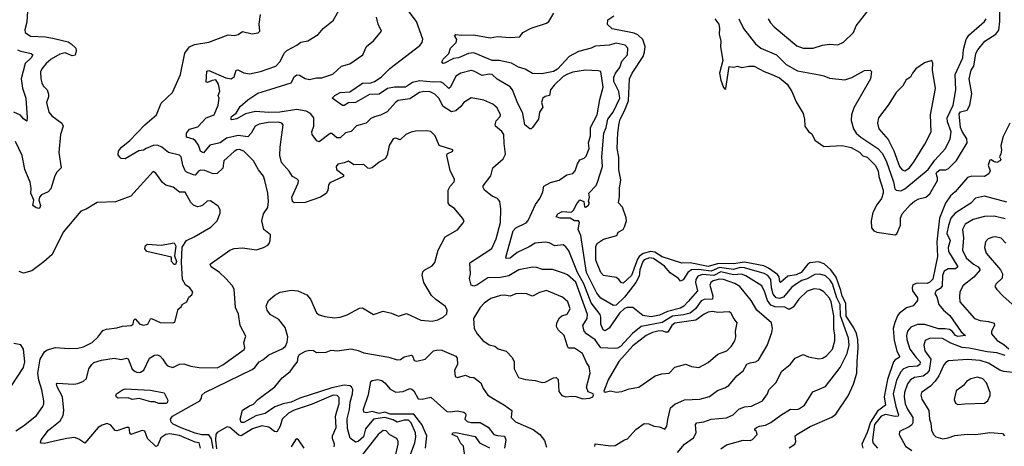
# Model space of a CAD drawing. Extents: x 1552033 to 1694788, y 811965 to 917215.
# Tile 83 of 256: x 1593978 to 1601038, y 830819 to 833878. Entities that reach past the tile are written whole.
import ezdxf

# ---------------------------------------------------------------- set-up
doc = ezdxf.new("R2010")
doc.units = 0

msp = doc.modelspace()

# ---------------------------------------------------------------- linework, layer by layer
at = {"layer": '0CON20XD'}
for points in [[(1594038.4, 834015), (1594029.3, 833860.7), (1594014.7, 833804.7), (1594017.8, 833785), (1594055, 833760), (1594164, 833754), (1594225, 833744), (1594325, 833718.8), (1594347.1, 833705), (1594380.8, 833675), (1594383.9, 833653.9), (1594375, 833623.3), (1594355, 833620), (1594305, 833639.4), (1594265, 833631.9), (1594204.4, 833595), (1594168.1, 833565), (1594135.8, 833525), (1594127.5, 833505), (1594129.2, 833455), (1594136.7, 833425), (1594146.2, 833405), (1594174, 833374), (1594184.4, 833345), (1594184.4, 833325), (1594169.6, 833285), (1594186.9, 833215), (1594208.3, 833188.3), (1594281.2, 833135), (1594289.2, 833115), (1594271.4, 833055), (1594257.5, 832925), (1594274.2, 832815), (1594245, 832783.8), (1594231.1, 832758.9), (1594201.9, 832665), (1594182.9, 832645), (1594135, 832622.4), (1594119.2, 832605), (1594115.2, 832585), (1594126.6, 832545), (1594121.7, 832528.3), (1594115, 832524.4), (1594095, 832530), (1594073.1, 832545), (1594080, 832585), (1594058.5, 832635), (1594060.6, 832670.6), (1594054.1, 832714.1), (1594014.4, 832804.4), (1593996.1, 832905), (1593947.8, 833005)], [(1595887.4, 831932.6), (1595925, 831938.5), (1595973.2, 831933.2), (1596036.3, 831906.3), (1596064.3, 831875), (1596105, 831776.7), (1596125, 831761.2), (1596165, 831750), (1596235, 831741.1), (1596275, 831744.4), (1596325, 831761.9), (1596415, 831809.2), (1596435, 831812), (1596515, 831763.8), (1596585, 831788), (1596645, 831774.2), (1596695, 831752), (1596751.7, 831771.7), (1596853.2, 831723.2), (1596935, 831715.7), (1596975, 831725.7), (1597014.3, 831745.7), (1597040, 831770), (1597044, 831795), (1597030.7, 831820.7), (1596961.1, 831871.1), (1596931.4, 831901.4), (1596875.6, 831995), (1596863, 832047), (1596868.8, 832071.2), (1596883.3, 832085), (1596935, 832114), (1596953.7, 832136.3), (1596978.1, 832225), (1597028.3, 832321.7), (1597117.9, 832372.1), (1597158.8, 832421.2), (1597163.8, 832435), (1597153.8, 832455), (1597095, 832524), (1597062, 832545), (1597049.4, 832565), (1597051.1, 832655), (1597065, 832683.8), (1597094.3, 832715), (1597096.8, 832733.2), (1597065, 832797.5), (1597040, 832905), (1597044.2, 832915.8), (1597083.3, 832935), (1597083.3, 832945), (1596986.7, 832975), (1596956.2, 833045), (1596925, 833077.5), (1596895, 833081.9), (1596815, 833077.9), (1596785, 833072.2), (1596746.2, 833055), (1596705, 833016.2), (1596675, 833028.8), (1596655, 833023.3), (1596626.7, 832975), (1596612.7, 832907.3), (1596599.7, 832880.3), (1596555, 832855.6), (1596505, 832816.7), (1596485, 832810), (1596473.3, 832813.3), (1596445, 832839.2), (1596375, 832838.6), (1596335, 832864.3), (1596305, 832850.8), (1596258.1, 832841.9), (1596247.1, 832825), (1596249.2, 832805), (1596300, 832765), (1596300, 832755), (1596201.1, 832708.9), (1596191.2, 832695), (1596186.7, 832653.3), (1596175, 832631.4), (1596135, 832604.5), (1596025, 832566.4), (1595945, 832565.8), (1595932.9, 832575), (1595929.5, 832605), (1595973.8, 832705), (1595976.2, 832725), (1595965, 832738.1), (1595933.8, 832755), (1595911.3, 832791.3), (1595855, 832853.3), (1595844.1, 832904.1), (1595845.3, 832965.3), (1595867.1, 833125), (1595856.8, 833136.8), (1595833.1, 833143.1), (1595758.8, 833141.2), (1595695, 833128.9), (1595665.5, 833115), (1595636.7, 833063.3), (1595615, 833038.8), (1595545, 833047.8), (1595460.5, 833029.5), (1595415, 832994.6), (1595341.2, 832978.8), (1595295, 832923.3), (1595275.4, 832935.4), (1595259.3, 832979.3), (1595239.2, 833009.2), (1595221.7, 833021.7), (1595175, 833036.9), (1595175, 833064.3), (1595195, 833092.5), (1595255, 833110.7), (1595314.8, 833175.2), (1595373.2, 833196.8), (1595400.2, 833265), (1595408.2, 833315), (1595402, 833335), (1595413.8, 833365), (1595403.8, 833415), (1595385, 833446.2), (1595357.7, 833442.3), (1595325, 833427.5), (1595315, 833430), (1595320.7, 833509.3), (1595335, 833513.3), (1595455, 833460.5), (1595495, 833453.1), (1595515, 833467.5), (1595530.6, 833515), (1595542.5, 833517.5), (1595585, 833496.8), (1595625, 833490.9), (1595705, 833506.2), (1595813.8, 833545), (1595845, 833577.8), (1595875, 833637.5), (1595893, 833657), (1595966, 833695), (1595992.9, 833717.1), (1596045, 833727.1), (1596117.5, 833772.5), (1596155, 833816), (1596225, 833871.2), (1596275, 833961.2)], [(1598694.5, 830775), (1598745.7, 830834.3), (1598809.2, 830880.8), (1598827.9, 830915), (1598823.7, 830975), (1598832.2, 830987.8), (1598883.3, 830995), (1598936.4, 831013.6), (1599045, 831022.8), (1599094, 831046), (1599135, 831085.6), (1599175, 831102.9), (1599225, 831108.1), (1599305, 831144.6), (1599340, 831195), (1599349.4, 831225), (1599400.6, 831275), (1599441.7, 831358.3), (1599503, 831407), (1599539.1, 831450.9), (1599595, 831476.9), (1599635, 831460.6), (1599707.6, 831447.6), (1599735, 831452.2), (1599762.2, 831467.8), (1599806.7, 831515), (1599823.1, 831575), (1599823.9, 831616.1), (1599816.5, 831665), (1599815.6, 831755.6), (1599796.9, 831855), (1599785, 831880.7), (1599745, 831927.5), (1599715, 831944.6), (1599675, 831948.4), (1599625, 831930.6), (1599565.8, 831874.2), (1599525, 831816.1), (1599495, 831799.7), (1599465, 831816.7), (1599395, 831820.4), (1599365, 831831.2), (1599339, 831865), (1599321, 831925), (1599299.8, 831969.8), (1599185, 832042.2), (1599153.3, 832053.3), (1599095, 832049.8), (1599005, 832070.2), (1598955, 832044.8), (1598875, 832052), (1598841.1, 832038.9), (1598826.3, 832015), (1598824.2, 831995), (1598838.9, 831935), (1598771.2, 831858.8), (1598739.4, 831825), (1598715, 831810), (1598623.9, 831786.1), (1598565, 831760.2), (1598505, 831748.9), (1598446.1, 831756.1), (1598374.3, 831814.3), (1598334, 831815), (1598315, 831806.5), (1598279.3, 831775), (1598205, 831666.8), (1598175, 831646.6), (1598161.8, 831655), (1598144.6, 831695), (1598145.3, 831744.7), (1598139.5, 831765), (1598075, 831847.6), (1598023.8, 831985), (1597978.8, 832065), (1597915, 832220), (1597895, 832250), (1597875, 832262.9), (1597815, 832257.3), (1597775, 832278.2), (1597745, 832282.3), (1597675, 832275.3), (1597631.4, 832248.6), (1597545, 832209.1), (1597495, 832168.9), (1597465.8, 832165.8), (1597463.3, 832175), (1597516.6, 832363.4), (1597535, 832386.8), (1597608.8, 832421.2), (1597625, 832437.5), (1597677.3, 832552.7), (1597708.6, 832595), (1597729.4, 832645), (1597737.1, 832685), (1597785, 832710), (1597845, 832726.8), (1597902, 832765), (1597945, 832775.4), (1597961.2, 832795), (1597976.6, 832845), (1597995, 832873.3), (1598025, 832884.4), (1598039.9, 832900.1), (1598061.4, 832955), (1598056.5, 832995), (1598071.2, 833045), (1598070.4, 833105), (1598119.5, 833195), (1598136.7, 833305), (1598161.8, 833395), (1598145, 833505.8), (1598125, 833512.5), (1598035, 833515.5), (1597945, 833500.9), (1597905, 833487.2), (1597875, 833470.3), (1597810.7, 833409.3), (1597784.7, 833375.3), (1597775.9, 833334.1), (1597745, 833326.8), (1597729.1, 833315), (1597720.4, 833285), (1597728.7, 833251.3), (1597705.7, 833215), (1597697.1, 833165), (1597655, 833106.2), (1597645, 833096.7), (1597635, 833096.7), (1597600, 833125), (1597586.4, 833206.4), (1597545, 833290), (1597512, 833375), (1597495, 833397.7), (1597400.5, 833450.5), (1597365, 833486.2), (1597345, 833488), (1597295, 833478), (1597235, 833510), (1597215, 833514.7), (1597142.2, 833495), (1597105, 833473.5), (1597066.4, 833393.7), (1597055, 833385.6), (1597013.6, 833423.6), (1596995, 833432.4), (1596945, 833430), (1596845, 833440.4), (1596795, 833426.6), (1596745, 833393.2), (1596665, 833393.5), (1596615, 833384.8), (1596555, 833343.9), (1596485, 833342), (1596385, 833284.5), (1596335, 833281.2), (1596305, 833263.6), (1596292.7, 833262.7), (1596217.5, 833315), (1596238.8, 833335), (1596275, 833357.1), (1596345, 833360), (1596435, 833421.8), (1596495, 833424.8), (1596523.2, 833435), (1596569.6, 833465), (1596632.5, 833527.5), (1596744.7, 833615.3), (1596847.1, 833692.9), (1596862.7, 833715), (1596868.2, 833738.2), (1596823.2, 833865), (1596763.6, 833943.6)], [(1599005, 830802.5), (1599045, 830831.1), (1599165, 830864.2), (1599215, 830862), (1599232.3, 830867.7), (1599265.8, 830905), (1599260, 830925), (1599250, 830935), (1599250, 830945), (1599261.2, 830955), (1599283.3, 830965), (1599325, 830970.4), (1599365, 830990), (1599435, 831042.9), (1599505, 831085.7), (1599555, 831084.3), (1599569.3, 831090.7), (1599604.5, 831115.5), (1599665, 831211.1), (1599755, 831248.6), (1599860.6, 831385), (1599911.9, 831485), (1599924.8, 831545), (1599920.5, 831595), (1599862.4, 831755), (1599861.1, 831835), (1599838.1, 831885), (1599805, 831984.7), (1599790.5, 832010.5), (1599755, 832041.6), (1599715, 832053.9), (1599679.3, 832050.7), (1599625, 832019.8), (1599585, 832008.9), (1599546.8, 831985), (1599511.8, 831958.2), (1599455, 831889.7), (1599425, 831878.4), (1599402.8, 831882.8), (1599381.3, 831911.3), (1599367.8, 831955), (1599362.8, 832015), (1599343.2, 832043.2), (1599315, 832059.5), (1599175, 832100.2), (1599145, 832100.7), (1599095, 832086.9), (1598995, 832100.4), (1598935, 832074.3), (1598845, 832087.8), (1598795, 832085.6), (1598769.4, 832065), (1598735, 832012.9), (1598715, 832003.8), (1598701.7, 832021.7), (1598643, 832063), (1598601.7, 832111.7), (1598521.5, 832165), (1598495, 832169.7), (1598455, 832155.2), (1598445, 832144.4), (1598424.4, 832085), (1598420.3, 832040.3), (1598396.7, 831995), (1598315, 831887.8), (1598255, 831831.8), (1598235, 831829.6), (1598145, 831882.5), (1598116.6, 831916.6), (1598042, 832065), (1598001.2, 832331.2), (1597981.9, 832375), (1597992, 832425), (1597985, 832436.2), (1597955, 832436), (1597924.3, 832454.3), (1597854.1, 832454.1), (1597824, 832465), (1597835.6, 832485), (1597867.4, 832502.6), (1597935, 832499.2), (1597948.4, 832511.6), (1597972.1, 832557.9), (1597995, 832586.7), (1598022.5, 832575), (1598027, 832537), (1598035, 832534), (1598053.8, 832545), (1598063.3, 832563.3), (1598057.5, 832575), (1598063.3, 832605), (1598060, 832635), (1598111.1, 832688.9), (1598122.1, 832712.1), (1598155.8, 832825), (1598152.6, 832895), (1598166.2, 833063.8), (1598183.6, 833105), (1598194.8, 833165), (1598233.4, 833215), (1598280, 833315), (1598275, 833364.2), (1598239.3, 833435), (1598238.5, 833465), (1598250, 833495), (1598280.5, 833535), (1598295, 833580.6), (1598335.3, 833625), (1598339.5, 833675), (1598320, 833695), (1598255, 833710), (1598205, 833696.4), (1598105, 833688.5), (1598075.7, 833674.3), (1597985, 833649.7), (1597918.5, 833615), (1597835, 833523.5), (1597805, 833506.9), (1597720.8, 833490.8), (1597655, 833492), (1597602.6, 833522.6), (1597555, 833537.4), (1597505, 833565.9), (1597415, 833586.3), (1597365, 833585.2), (1597235, 833640.9), (1597195, 833636.2), (1597125, 833605.5), (1597089.1, 833600.9), (1597025, 833565.5), (1597014, 833564), (1597005.6, 833575), (1597014.4, 833595), (1597055.6, 833635), (1597066.2, 833675), (1597108, 833715), (1597112, 833735), (1597095.8, 833765), (1597105, 833772.9), (1597146.5, 833766.5), (1597235, 833769.7), (1597351.4, 833748.6), (1597405, 833758.2), (1597495, 833749.5), (1597565, 833754), (1597585, 833786.2), (1597645, 833817.1), (1597756.1, 833853.9), (1597772.5, 833865), (1597808.6, 833925)], [(1598963.3, 833885), (1598990.5, 833845), (1598996.9, 833815), (1598993.4, 833775), (1599004.2, 833725), (1599002.4, 833682.4), (1599020, 833585), (1598995.5, 833495), (1599005, 833444.4), (1599025, 833391.9), (1599035, 833380.6), (1599042, 833385), (1599065, 833542.5), (1599095, 833538.8), (1599125, 833543.8), (1599155, 833535.7), (1599205, 833545.6), (1599245, 833544.4), (1599315, 833505.5), (1599353.2, 833493.2), (1599425, 833460), (1599480, 833415), (1599514.2, 833364.2), (1599545, 833290), (1599596.2, 833205), (1599606.2, 833165), (1599608, 833115), (1599635, 833076.2), (1599658.8, 833058.8), (1599678.8, 833015), (1599745, 832968), (1599875, 832976.2), (1599940.6, 832960.6), (1599998.9, 832928.9), (1600022.8, 832902.8), (1600055, 832892.1), (1600111.5, 832835), (1600134.1, 832795), (1600138.4, 832755), (1600169.2, 832655), (1600170.4, 832635), (1600156.2, 832595), (1600125, 832551.2), (1600096.3, 832495), (1600082.1, 832435), (1600084.5, 832385), (1600103.1, 832363.1), (1600124.5, 832354.5), (1600255, 832335.4), (1600267.1, 832342.9), (1600294.4, 832405), (1600292.6, 832455), (1600304.7, 832485.3), (1600365, 832553.2), (1600395, 832576.7), (1600425, 832592.5), (1600475, 832606.2), (1600505, 832629.6), (1600558.9, 832725), (1600559.7, 832745), (1600548.4, 832775), (1600553.3, 832785), (1600575, 832801.1), (1600618.1, 832801.9), (1600638.3, 832811.7), (1600695, 832868.6), (1600771.5, 832995), (1600769.1, 833025), (1600735, 833075.7), (1600722.9, 833105), (1600715, 833202.5), (1600725, 833217.7), (1600771.2, 833228.8), (1600791.9, 833265), (1600804, 833346), (1600785.4, 833455), (1600800.5, 833515), (1600818.6, 833545), (1600834.8, 833635.2), (1600847.6, 833662.4), (1600899.5, 833725), (1600976.3, 833773.7), (1600997.6, 833802.4), (1601006.4, 833865), (1601005, 833933.3)], [(1599345.6, 833885), (1599361.9, 833855), (1599387.3, 833827.3), (1599550.9, 833690.9), (1599595, 833674.7), (1599667.5, 833675), (1599735, 833696.5), (1599785, 833703.5), (1599845, 833698.9), (1599885, 833716.9), (1599956, 833786), (1599976, 833834), (1600095, 833986.7)], [(1594885, 832954.3), (1594865, 832943.4), (1594832.4, 832937.6), (1594735, 832880), (1594705, 832883.3), (1594695, 832892.5), (1594685, 832910), (1594686, 832935), (1594708.6, 832965), (1594765, 833010), (1594875, 833124.4), (1594958.8, 833195), (1594991.2, 833278.8), (1595072.9, 833357.1), (1595131.2, 833485), (1595162, 833638), (1595195, 833684.4), (1595230.5, 833699.5), (1595333.9, 833716.1), (1595471.7, 833768.3), (1595515, 833765.7), (1595545, 833772.9), (1595575, 833793.8), (1595645, 833777.5), (1595687.3, 833782.7), (1595698.8, 833795), (1595695.7, 833845), (1595704.4, 833915.6)], [(1598103, 830817), (1598105, 830837.5), (1598217.8, 830822.2), (1598246.7, 830825), (1598315, 830866.7), (1598335, 830872), (1598395, 830940.8), (1598455, 830984), (1598489.7, 830979.7), (1598525, 830964), (1598565, 830960), (1598605, 830943.3), (1598618, 830965), (1598625, 831012.5), (1598643.8, 831095), (1598675, 831122.5), (1598745, 831151.9), (1598855, 831157.8), (1598923, 831177), (1598981.6, 831218.4), (1599035, 831238.5), (1599063.4, 831256.6), (1599119.1, 831325), (1599165, 831360.9), (1599192.6, 831407.4), (1599215, 831418.7), (1599254.7, 831425.3), (1599275, 831438.1), (1599338.2, 831541.8), (1599371.5, 831635), (1599376.9, 831665), (1599369.2, 831705), (1599263.5, 831795), (1599223.5, 831865), (1599141.2, 831965), (1599106.9, 831986.9), (1599024.7, 832015.3), (1598995, 832016.9), (1598950.6, 832005), (1598933.8, 831995), (1598927.3, 831975), (1598948.3, 831898.3), (1598946.4, 831873.6), (1598885, 831871.1), (1598865, 831863.3), (1598823.8, 831805), (1598784.6, 831775), (1598737.6, 831762.4), (1598657.9, 831752.1), (1598585, 831707.9), (1598435, 831677.7), (1598372.7, 831627.3), (1598285, 831535.3), (1598265, 831522.8), (1598245, 831520.6), (1598145, 831526.2), (1598103.3, 831583.3), (1598041.5, 831625), (1598024.8, 831644.8), (1598016.5, 831685), (1598046.9, 831735), (1598049.1, 831765), (1597965.3, 831995.3), (1597905, 832047.8), (1597885, 832058.4), (1597797.3, 832087.3), (1597726.2, 832086.2), (1597685, 832102.2), (1597655, 832104.4), (1597556.2, 832085), (1597485, 832041.1), (1597425, 832030.4), (1597335, 832027.9), (1597255, 831974.6), (1597235, 831968.6), (1597215.8, 831975.8), (1597203.6, 832023.6), (1597210.8, 832055), (1597206.7, 832135), (1597363.5, 832236.5), (1597393.4, 832306.6), (1597424.6, 832425), (1597428.1, 832521.9), (1597420.4, 832575), (1597404.3, 832595), (1597365, 832612.3), (1597311.5, 832655), (1597300.5, 832675), (1597302.3, 832687.7), (1597355, 832759.2), (1597370.6, 832815), (1597445, 832879.4), (1597462.4, 832915), (1597450.9, 832990.9), (1597448.8, 833055), (1597435.8, 833075.8), (1597390, 833115), (1597387.8, 833125), (1597395, 833153.8), (1597424, 833185), (1597425.7, 833195), (1597401.4, 833245), (1597371.7, 833271.7), (1597305, 833301.8), (1597215, 833318.9), (1597162.5, 833285), (1597140, 833255), (1597104.3, 833225), (1597075, 833216.4), (1597015, 833256.4), (1596983.3, 833315), (1596954.4, 833344.4), (1596920.8, 833360.8), (1596875, 833364.1), (1596845, 833356), (1596775, 833311.4), (1596692.1, 833297.9), (1596673.5, 833285), (1596613.6, 833216.4), (1596565, 833193.5), (1596521.2, 833181.2), (1596495, 833168.8), (1596462.7, 833137.3), (1596393.7, 833116.3), (1596355, 833076), (1596315, 833066), (1596275, 833030.7), (1596251.7, 833031.7), (1596215, 833062.9), (1596205, 833062.9), (1596125, 833002.2), (1596109.2, 833009.2), (1596074.4, 833055), (1596073.6, 833075), (1596086.4, 833115), (1596087.1, 833175), (1596064.2, 833205), (1596031.4, 833221.4), (1595964.4, 833234.4), (1595844.1, 833214.1), (1595765, 833212.1), (1595669.6, 833220.4), (1595597.8, 833202.2), (1595535, 833166.4), (1595499.4, 833159.4), (1595491.9, 833165), (1595496.9, 833185), (1595531.1, 833208.9), (1595559.7, 833255), (1595615, 833303.3), (1595685, 833351.1), (1595779.4, 833380.6), (1595925, 833424.6), (1595949.4, 833470.6), (1595965, 833481.9), (1595985, 833481.1), (1596025, 833457.3), (1596055, 833448.2), (1596105, 833460.8), (1596145, 833460.5), (1596223.4, 833486.6), (1596284.5, 833545.5), (1596345, 833561.9), (1596438.6, 833625), (1596464.2, 833685), (1596515, 833727.5), (1596571.2, 833795), (1596547.5, 833845), (1596537.3, 833897.3)], [(1599983.1, 831426.9), (1599990.8, 831525), (1599987.5, 831585), (1599977.5, 831627.5), (1599959.1, 831669.1), (1599905, 831753.3), (1599901.3, 831845), (1599875.5, 831895), (1599866.9, 831936.9), (1599831.9, 832031.9), (1599795, 832084.4), (1599746.8, 832126.8), (1599705, 832142.6), (1599643.8, 832135), (1599628.4, 832125), (1599582.5, 832065), (1599545, 832047.8), (1599485, 832039.4), (1599433.5, 831993.5), (1599428.1, 831998.1), (1599423, 832035), (1599412.2, 832052.2), (1599347.5, 832097.5), (1599312.6, 832112.6), (1599175, 832138.7), (1599095, 832128.5), (1598989.5, 832129.5), (1598915, 832108.1), (1598785, 832135.6), (1598725, 832132.2), (1598585, 832177.1), (1598531, 832211), (1598503.8, 832216.2), (1598449, 832201.1), (1598420, 832180), (1598408.3, 832161.7), (1598365, 832044.1), (1598305, 831988.6), (1598292.2, 831992.2), (1598275, 832016.2), (1598255, 832029.2), (1598164, 832045), (1598145, 832066), (1598109.6, 832155), (1598109.5, 832255), (1598120, 832275), (1598165, 832305.5), (1598260, 832330), (1598270, 832355), (1598305, 832373.3), (1598315, 832392.5), (1598329.2, 832435), (1598327.3, 832457.3), (1598300, 832535), (1598272.5, 832565), (1598279.4, 832610.6), (1598279.5, 832670.5), (1598288.9, 832728.9), (1598275, 832802.5), (1598273.1, 832893.1), (1598261.5, 832955), (1598266.4, 833066.4), (1598276.9, 833135), (1598284.6, 833165), (1598315.4, 833225), (1598342.7, 833297.3), (1598351.4, 833455), (1598370, 833495), (1598447.3, 833615), (1598458.5, 833645), (1598463.1, 833685), (1598446.8, 833736.8), (1598410.6, 833770.6), (1598385, 833782), (1598225, 833811.5), (1598193, 833843), (1598195, 833877.5), (1598237.5, 833905)], [(1599133.9, 833885), (1599168.5, 833815), (1599255, 833704.3), (1599292.9, 833672.9), (1599405.3, 833625.3), (1599475, 833556.9), (1599555, 833512.5), (1599711.8, 833481.8), (1599745, 833476.7), (1599785, 833459.4), (1599895, 833447.1), (1599945, 833464.3), (1600035, 833513.8), (1600075, 833516.7), (1600086, 833506), (1600078, 833455), (1599960, 833245), (1599941.1, 833195), (1599940, 833155), (1599955.6, 833095), (1599975.3, 833065.3), (1600010, 833035), (1600131.1, 832955), (1600161.9, 832921.9), (1600190, 832865), (1600244.3, 832715), (1600252.5, 832665), (1600261.9, 832655), (1600295, 832650.3), (1600325, 832664.7), (1600491.5, 832805), (1600539.9, 832870.1)], [(1600539.9, 832870.1), (1600616.2, 832953.8), (1600650, 833025), (1600656.5, 833075), (1600631, 833145), (1600627.5, 833175), (1600670.9, 833265), (1600689.2, 833375), (1600686.1, 833485), (1600740.3, 833605), (1600746.4, 833665), (1600763.9, 833735), (1600783.8, 833766.2), (1600895, 833865.7), (1600907.8, 833885)], [(1593961.7, 833661.7), (1593985, 833651.3), (1594061.2, 833635), (1594071.9, 833625), (1594059.6, 833605), (1594016.1, 833565), (1593988.8, 833455), (1593997.4, 833387.4), (1594020.9, 833315), (1594031.9, 833175), (1594028.3, 833151.7), (1594005, 833167.5), (1593983.6, 833193.6), (1593936.2, 833215)], [(1600325, 832794.6), (1600355, 832813.1), (1600387.6, 832855), (1600468.7, 832985), (1600514.1, 833075), (1600509.3, 833195), (1600543.6, 833385), (1600524.2, 833515), (1600525.9, 833565.9), (1600517.5, 833585), (1600465, 833568.8), (1600404, 833525), (1600380, 833495), (1600366, 833465), (1600335, 833446), (1600309.4, 833405), (1600263.7, 833356.3), (1600205.4, 833264.6), (1600135.4, 833174.6), (1600128.9, 833135), (1600138.9, 833095), (1600205, 833018.5), (1600245, 832937.9), (1600286.8, 832825), (1600305, 832800.8), (1600325, 832794.6)], [(1601077.2, 833135), (1601029.9, 833040.1), (1601012.1, 832975), (1601017.2, 832942.8), (1601013.9, 832916.1), (1601002.5, 832895), (1601012.5, 832875), (1601006.7, 832865), (1600984.4, 832854.4), (1600960.6, 832860.6), (1600945, 832872.5), (1600935, 832870), (1600921.2, 832835), (1600936, 832795), (1600927.7, 832772.3), (1600896, 832754), (1600805, 832756.2), (1600775, 832747.5), (1600685.3, 832644.7), (1600651.4, 832615), (1600616.5, 832563.5), (1600574.1, 832455.9), (1600555.3, 832285), (1600559.2, 832180.8), (1600525, 832017.5), (1600505, 831995.8), (1600485, 831987), (1600412, 831988), (1600383, 831977), (1600376.2, 831955), (1600379.6, 831935), (1600415.4, 831885), (1600414.4, 831865), (1600385, 831826.2), (1600336.6, 831813.4), (1600285, 831772.5), (1600271.4, 831755), (1600252.9, 831707.1), (1600242, 831665), (1600247.5, 831577.5), (1600267.6, 831505), (1600286.7, 831463.3), (1600284.4, 831455), (1600255, 831439.4), (1600243.9, 831426.1), (1600199.3, 831299.3), (1600175.5, 831175), (1600186.8, 831115), (1600129.5, 831070.5), (1600077.4, 830992.6), (1600055, 830919.6), (1600015.2, 830835), (1600022.9, 830805)], [(1595274.8, 830805), (1595265, 830844.3), (1595235, 830849.6), (1595125, 830897.5), (1595055, 830908.9), (1595025.3, 830904.7), (1594990.1, 830879.9), (1594965, 830822.9), (1594955, 830816.9), (1594895.2, 830875.2), (1594875, 830928.9), (1594855, 830932), (1594774.5, 830904.5), (1594768, 830915), (1594764, 830954), (1594745, 830954.4), (1594675, 830930), (1594663.5, 830933.5), (1594631, 830971), (1594605, 830982.7), (1594568.5, 830971.5), (1594540.5, 830955), (1594445, 830842.2), (1594400.9, 830870.9), (1594371.5, 830881.5), (1594315, 830876.6), (1594249.5, 830860.5), (1594155, 830839.6), (1594131.7, 830841.7), (1594128.3, 830848.3), (1594133.1, 830865), (1594185.6, 830935), (1594268.1, 831001.9), (1594290.8, 831039.2), (1594295.6, 831075), (1594283.8, 831175), (1594246.7, 831245), (1594242.5, 831265), (1594246.9, 831273.1), (1594365, 831264.5), (1594395, 831268.8), (1594435, 831287.1), (1594457.7, 831305), (1594474.8, 831375.2), (1594495, 831407.1), (1594510.3, 831419.7), (1594565, 831436.9), (1594655, 831450.8), (1594705, 831441.9), (1594745, 831452.5), (1594755.4, 831445.4), (1594785, 831371.9), (1594804.8, 831354.8), (1594825, 831349.2), (1594845, 831352.1), (1594868.2, 831365), (1594908.1, 831451.9), (1594945, 831473.5), (1594965, 831475.5), (1594985, 831465.6), (1595004.4, 831445), (1595022.3, 831412.3), (1595037.6, 831397.6), (1595075, 831384.2), (1595125, 831407.5), (1595155, 831410.8), (1595205, 831393.9), (1595265, 831383.5), (1595395, 831383.1), (1595435, 831404.4), (1595586.6, 831513.4), (1595593.4, 831525), (1595585.4, 831564.6), (1595598.5, 831608.5), (1595558, 831685), (1595547.9, 831767.9), (1595524.4, 831814.4), (1595516.1, 831946.1), (1595501.9, 831971.9), (1595455, 832022.5), (1595410, 832065), (1595350, 832105), (1595343.3, 832125), (1595485.7, 832225), (1595515, 832238.8), (1595575, 832242.1), (1595675, 832229.2), (1595725.8, 832244.2), (1595758.3, 832261.7), (1595767.7, 832272.3), (1595774.1, 832295.9), (1595775.8, 832335), (1595729.2, 832375), (1595714.3, 832435), (1595725.5, 832485), (1595758.1, 832531.9), (1595762.5, 832575), (1595756.5, 832635), (1595735.5, 832725), (1595725, 832755.8), (1595691.2, 832801.2), (1595655, 832865.8), (1595584.7, 832934.7), (1595555, 832948), (1595535, 832945.3), (1595515, 832933.6), (1595442.5, 832865), (1595435.5, 832814.5), (1595393.5, 832776.5), (1595365, 832772.1), (1595305, 832796.8), (1595275, 832799.7), (1595259, 832791), (1595235, 832764.5), (1595225.4, 832764.6), (1595175, 832785.3), (1595165, 832795.4), (1595147, 832835), (1595136.7, 832895), (1595125, 832907.5), (1595045, 832926.7), (1594996.4, 832965), (1594965, 832978.3), (1594935, 832976.8), (1594885, 832954.3)], [(1593950.2, 830929.7), (1594004.7, 830965.3), (1594099.2, 831040.8), (1594144, 831106), (1594151.5, 831125), (1594150.9, 831145), (1594136.8, 831225), (1594114.5, 831294.5), (1594109, 831345), (1594124.8, 831445.2), (1594155, 831496.9), (1594175, 831510.9), (1594235, 831527.8), (1594330.6, 831520.6), (1594395, 831523.1), (1594435, 831532.2), (1594496.7, 831563.3), (1594538.3, 831601.7), (1594575, 831650.8), (1594599.7, 831660.3), (1594675, 831670), (1594715, 831681.4), (1594777.5, 831685), (1594792, 831695), (1594797.5, 831725), (1594805, 831732.5), (1594840, 831695), (1594865, 831688.1), (1594895.8, 831695), (1594915, 831732.5), (1594923.8, 831736.2), (1594985, 831707.7), (1595075, 831703.5), (1595090, 831710), (1595115, 831802.5), (1595135, 831820), (1595143.6, 831836.4), (1595175.9, 831854.1), (1595191.2, 831888.8), (1595212.5, 831905), (1595218.8, 831925), (1595197.5, 831955), (1595166, 831976), (1595146, 832016), (1595137.2, 832137.2), (1595142.2, 832247.8), (1595174.6, 832295.4), (1595229.8, 832320.2), (1595348.3, 832391.7), (1595394.1, 832435.9), (1595415, 832490), (1595416, 832515), (1595401.3, 832541.3), (1595345, 832578.6), (1595323, 832577), (1595292.3, 832547.7), (1595275, 832540), (1595253.6, 832536.4), (1595225, 832549.2), (1595205, 832567.1), (1595165, 832641.9), (1595125, 832640.6), (1595077.7, 832677.7), (1595025, 832691.5), (1595001.9, 832711.9), (1594955, 832778), (1594935, 832788.8), (1594775, 832614), (1594665, 832571.5), (1594533.2, 832566.8), (1594455, 832520), (1594415.9, 832504.1), (1594290, 832355), (1594210, 832195), (1594151.7, 832141.7), (1594065, 832078), (1594005, 832061.2), (1593975, 832073.3)], [(1601055, 832570.3), (1600895, 832611.8), (1600830.4, 832599.6), (1600797.8, 832562.2), (1600685, 832490.9), (1600654.4, 832455), (1600637.6, 832402.4), (1600627, 832345), (1600648.6, 832295), (1600636.5, 832245), (1600637.4, 832215), (1600704, 832105), (1600688.9, 832091.1), (1600635, 832091.5), (1600607.5, 832075), (1600595.2, 832045), (1600592.5, 831967.5), (1600578.5, 831951.5), (1600549.2, 831935), (1600540, 831915), (1600555, 831890), (1600568.9, 831835), (1600601.8, 831795), (1600647.1, 831757.1), (1600729, 831639), (1600758.8, 831615), (1600705, 831606.6), (1600687.3, 831615), (1600664.3, 831644.3), (1600645, 831656.6), (1600615, 831662.8), (1600565, 831660.8), (1600467.7, 831692.3), (1600415, 831693.6), (1600366.6, 831673.4), (1600343.4, 831645), (1600337.1, 831615), (1600338.8, 831585), (1600360.5, 831515), (1600406.7, 831456.7), (1600434.7, 831425), (1600432, 831405), (1600415, 831393.2), (1600351, 831389), (1600314.8, 831375.2), (1600296, 831354), (1600264.7, 831294.7), (1600240.3, 831195), (1600259, 831105), (1600279.5, 831045), (1600276.2, 831035), (1600255, 831032.3), (1600185, 831048), (1600155, 831035.8), (1600107.6, 830975), (1600092, 830865), (1600095.9, 830845), (1600128, 830805)], [(1601045, 832449.3), (1600965, 832468.7), (1600895, 832466), (1600815, 832445.3), (1600758.3, 832411.7), (1600737.9, 832375), (1600744.7, 832314.7), (1600738.4, 832225), (1600765, 832171.2), (1600816.7, 832125), (1600851.2, 832105), (1600863.8, 832085), (1600818.9, 832031.1), (1600740.5, 831969.5), (1600720, 831925), (1600715.5, 831894.5), (1600719.2, 831855), (1600824.6, 831734.6), (1600865, 831720.3), (1600924.3, 831714.3), (1600965, 831702), (1600968.5, 831685), (1600945.7, 831645), (1600947.1, 831625), (1600987.3, 831577.3), (1601035, 831548.8), (1601069.3, 831519.3)], [(1601049.1, 832275), (1601015, 832311.4), (1600975, 832321.1), (1600955, 832319.5), (1600922.5, 832307.5), (1600903.5, 832285), (1600895.5, 832245), (1600906.7, 832205), (1601010, 832085), (1601024.5, 832055), (1601021.9, 832025), (1600978.6, 831985), (1600970.8, 831965), (1600983.5, 831943.5), (1601028.1, 831898.1), (1601095, 831839.4)], [(1595095, 832122.5), (1595085, 832122.5), (1595066.7, 832145), (1595066, 832176), (1594888.8, 832215), (1594876.2, 832235), (1594881.2, 832258.8), (1594895, 832268.8), (1594992.1, 832262.1), (1595085, 832277.5), (1595098.4, 832255), (1595088.8, 832185), (1595102, 832145), (1595095, 832122.5)], [(1595365, 830803.1), (1595352.1, 830872.1), (1595335, 830901.9), (1595285, 830902.8), (1595235, 830912.8), (1595135, 830951), (1595079.2, 830979.2), (1595063.7, 830993.7), (1595059.5, 831015), (1595073.3, 831036.7), (1595268.8, 831145), (1595282.5, 831165), (1595283.3, 831185), (1595306.2, 831205), (1595645, 831369.7), (1595665, 831385.3), (1595695, 831425.4), (1595721.2, 831438.8), (1595763.3, 831475), (1595865, 831521.7), (1595885, 831536.6), (1595896.2, 831565), (1595900.7, 831605), (1595882.3, 831672.3), (1595835, 831727.5), (1595773.5, 831765), (1595753.1, 831795), (1595746.1, 831825), (1595762.7, 831865), (1595807.3, 831902.7), (1595845, 831925.5), (1595887.4, 831932.6)], [(1598015, 831159.2), (1598065, 831164), (1598087.5, 831175), (1598092.5, 831185), (1598090, 831195), (1598055, 831211.2), (1598043.3, 831243.3), (1598068, 831345), (1598062.2, 831392.2), (1598041.1, 831421.1), (1598014.4, 831485), (1597955, 831522.3), (1597914, 831524), (1597905, 831537.5), (1597882.5, 831615), (1597838.9, 831655), (1597827.7, 831677.7), (1597830, 831705), (1597849.2, 831740.8), (1597865, 831754.2), (1597903.9, 831766.1), (1597925.7, 831805), (1597909.2, 831855), (1597869.5, 831889.5), (1597755, 831935.6), (1597705, 831921.8), (1597655, 831896.7), (1597612, 831912), (1597575, 831914.7), (1597535, 831912.7), (1597495, 831896.7), (1597455, 831903.8), (1597425, 831900.4), (1597355, 831878.9), (1597309.2, 831845), (1597280, 831815), (1597232, 831735), (1597236, 831665), (1597257.5, 831625), (1597298.9, 831578.9), (1597345, 831546), (1597385, 831536.9), (1597409.1, 831519.1), (1597465, 831501.9), (1597510, 831455), (1597522.5, 831425), (1597523.1, 831375), (1597555, 831312.5), (1597605, 831297.5), (1597675, 831291.2), (1597725, 831278), (1597745, 831280), (1597805, 831310), (1597825, 831312.5), (1597838.3, 831298.3), (1597843, 831213), (1597865, 831183.3), (1597895, 831173.3), (1597935, 831180), (1597965, 831176), (1598015, 831159.2)], [(1598175, 831207.5), (1598215, 831216.7), (1598255, 831208.8), (1598295, 831212.5), (1598347.3, 831232.7), (1598416.8, 831243.2), (1598535, 831324.2), (1598581.7, 831338.3), (1598635.4, 831344.6), (1598675, 831387.8), (1598755, 831407.5), (1598795, 831390.6), (1598846.6, 831383.4), (1598915, 831419.2), (1598985, 831480), (1599049.2, 831505), (1599082.6, 831537.4), (1599105, 831576.7), (1599113.1, 831605), (1599111.1, 831645), (1599122.2, 831705), (1599093.3, 831743.3), (1599078.6, 831775), (1599065, 831783.3), (1598985, 831779.6), (1598945, 831785.6), (1598915, 831780.4), (1598885, 831766.9), (1598825, 831723.1), (1598675, 831702), (1598654.7, 831685.3), (1598625, 831637.3), (1598608.4, 831638.4), (1598585, 831646.8), (1598554.8, 831645.2), (1598514.2, 831635), (1598470.8, 831615), (1598375, 831540), (1598275, 831427.1), (1598197.7, 831295), (1598167.5, 831215), (1598175, 831207.5)], [(1601045, 831470.5), (1600985, 831489), (1600915, 831497), (1600786, 831524), (1600735, 831527.8), (1600655, 831559.2), (1600595, 831592.6), (1600505.3, 831595.3), (1600471.5, 831578.5), (1600461.1, 831545), (1600469.2, 831505), (1600511.1, 831445), (1600498.2, 831361.8), (1600485, 831344.2), (1600455, 831322.5), (1600395, 831313.8), (1600365, 831296), (1600345, 831266.7), (1600322.3, 831205), (1600319, 831175), (1600327.8, 831125), (1600343.8, 831085), (1600381.6, 831025), (1600382.2, 830987.8), (1600375, 830973.9), (1600355, 830958.4), (1600286.2, 830925), (1600284.2, 830905), (1600330.6, 830820.6), (1600375, 830789.6)], [(1593915, 831246), (1594005.5, 831385), (1594014.4, 831425), (1594005.7, 831515.7), (1593985, 831546.7), (1593935, 831555.7)], [(1596779.1, 830760.9), (1596811, 830845), (1596817.7, 830885), (1596815.6, 830915), (1596785, 830987.2), (1596765, 831006.2), (1596733.6, 831006.4), (1596685, 830992.7), (1596655, 831009.2), (1596595, 831025.7), (1596515, 831015.2), (1596456.7, 830945), (1596442.1, 830887.9), (1596405, 830852.9), (1596385, 830850), (1596347.2, 830877.2), (1596327.9, 830947.9), (1596325, 831016.7), (1596343.8, 831083.8), (1596347.8, 831135), (1596365.2, 831195), (1596366.6, 831226.6), (1596356.8, 831245), (1596344.1, 831254.1), (1596305, 831258.6), (1596215, 831238.3), (1595986.5, 831163.5), (1595925, 831135.2), (1595866.7, 831123.3), (1595807.8, 831102.2), (1595737.5, 831055), (1595672.1, 831037.9), (1595585, 830990), (1595565, 830990), (1595559.4, 831015), (1595575, 831077.9), (1595625, 831110.6), (1595655, 831120.5), (1595685.4, 831155), (1595807.1, 831245), (1595860.6, 831309.4), (1595917.1, 831355), (1595955, 831408.8), (1595970, 831425), (1595975, 831460), (1595985, 831476.7), (1596028.3, 831501.7), (1596055, 831508.8), (1596085, 831506.2), (1596107, 831493), (1596175, 831493.3), (1596211.7, 831508.3), (1596255, 831503.8), (1596355, 831517.1), (1596405, 831506.7), (1596445, 831490.6), (1596625, 831458.1), (1596685, 831439.5), (1596707.3, 831442.7), (1596735, 831462), (1596785, 831473.3), (1596795, 831467.5), (1596805.8, 831435.8), (1596825, 831430), (1596885, 831444.4), (1596945, 831503.6), (1596975, 831512.1), (1597005, 831509.6), (1597104.4, 831465), (1597115, 831452.5), (1597116.9, 831405), (1597095.2, 831365), (1597100.2, 831320.2), (1597116.8, 831313.2), (1597175, 831328.6), (1597205, 831316), (1597235, 831313.3), (1597285, 831273.8), (1597302, 831235), (1597335.6, 831185), (1597371.9, 831161.9), (1597454.3, 831115), (1597506.2, 831075), (1597502.5, 831025), (1597534, 830995), (1597660.6, 830940.6), (1597706.9, 830905), (1597741.8, 830861.8), (1597755, 830813.8)], [(1599495, 830808.4), (1599536, 830835), (1599543.8, 830855), (1599539.5, 830895), (1599550.6, 830905), (1599645, 830961.5), (1599801.5, 831028.5), (1599829.8, 831050.2), (1599918, 831182), (1599956.2, 831265), (1599979.6, 831345), (1599983.1, 831426.9)], [(1601245, 831332.2), (1601035, 831354.7), (1601005, 831365.9), (1600925, 831415.3), (1600864, 831434), (1600775, 831441.6), (1600638.1, 831431.9), (1600618.5, 831421.5), (1600605, 831404.4), (1600569.5, 831325), (1600542.8, 831287.2), (1600508.5, 831251.5), (1600445, 831206.2), (1600438.3, 831185), (1600447.1, 831157.1), (1600497.9, 831075), (1600501.1, 831015), (1600511.5, 830985), (1600515.6, 830935), (1600530, 830905), (1600546.8, 830886.8), (1600596.9, 830873.1), (1600635, 830879.2), (1600683.4, 830896.6), (1600772.6, 830907.4), (1600834.7, 830905.3), (1600935, 830918.5), (1601025, 830911.4), (1601040.5, 830895)], [(1600705, 831120), (1600755, 831124.4), (1600895, 831129.4), (1600920.8, 831145), (1600936.8, 831183.2), (1600935.6, 831205), (1600910, 831275), (1600885, 831303.3), (1600845, 831315.5), (1600797.4, 831302.6), (1600768, 831285), (1600745, 831256.2), (1600693.9, 831216.1), (1600678, 831155), (1600687.7, 831127.7), (1600705, 831120)], [(1596888.7, 830805), (1596897.9, 830895), (1596862.2, 830975), (1596805, 831049.6), (1596635, 831049.2), (1596595, 831064.7), (1596555, 831053.6), (1596505, 831069), (1596465, 831060.6), (1596444.5, 831064.5), (1596442.1, 831085), (1596478.3, 831191.7), (1596494.8, 831285), (1596505, 831290.3), (1596545, 831298), (1596575, 831291.3), (1596596.4, 831275), (1596635, 831229.2), (1596675, 831208.2), (1596728.1, 831211.9), (1596775, 831233.3), (1596790.5, 831229.5), (1596805, 831217.1), (1596835, 831160.7), (1596865, 831157.6), (1596925, 831171.1), (1597039.6, 831069.6), (1597065, 831065.6), (1597115, 831074.2), (1597163.1, 831065), (1597175.7, 831055.7), (1597178, 831045), (1597169.4, 831015), (1597187.2, 830997.2), (1597215, 830990.9), (1597280.8, 830990.8), (1597337.7, 830957.7), (1597377.5, 830905), (1597405, 830896.7), (1597455, 830893.1), (1597463.8, 830865), (1597453.5, 830805)], [(1595025, 831126.4), (1594976.7, 831126.7), (1594945, 831137.3), (1594917.2, 831137.2), (1594835, 831162), (1594785, 831156), (1594755, 831166), (1594684.4, 831164.4), (1594672, 831172), (1594667.5, 831185), (1594672.5, 831195), (1594716, 831225), (1594735, 831230.4), (1594915, 831221.2), (1595013.8, 831203.8), (1595039.1, 831149.1), (1595035, 831131.2), (1595025, 831126.4)], [(1596232.7, 830815), (1596234.7, 830835), (1596221.2, 830875), (1596220.8, 830895), (1596247.1, 830955), (1596243.3, 831035), (1596255.7, 831085), (1596268.3, 831125), (1596269.6, 831169.6), (1596254, 831184), (1596224.9, 831185.1), (1596075, 831122.6), (1595945, 831078.8), (1595905, 831056), (1595859.5, 831015), (1595844.8, 830965), (1595825, 830925.6), (1595817.9, 830922.1), (1595805, 830925.2), (1595765, 830957.4), (1595715, 830966.3), (1595646.2, 830945), (1595565, 830895.3), (1595550.3, 830900.3), (1595485, 830954.2), (1595465, 830958), (1595395, 830917.8), (1595385.3, 830904.7), (1595382.8, 830862.8), (1595389.6, 830800.4)], [(1596675, 830760), (1596692.7, 830835), (1596692.5, 830855), (1596682.9, 830875), (1596632.9, 830902.9), (1596605, 830930.6), (1596585, 830931.9), (1596548.1, 830905), (1596377.4, 830685)], [(1597176.5, 830695), (1597159.5, 830819.5), (1597140.6, 830840.6), (1597116.7, 830886.7), (1597080, 830905), (1597084.3, 830915), (1597105, 830918.6), (1597245, 830890.8), (1597274.4, 830845), (1597347.8, 830807.8)], [(1596018, 830805), (1595976.1, 830866.1), (1595965, 830872.5), (1595955, 830866.7), (1595925.5, 830815)]]:
    msp.add_lwpolyline(points, dxfattribs=at)

doc.saveas('drawing.dxf')
